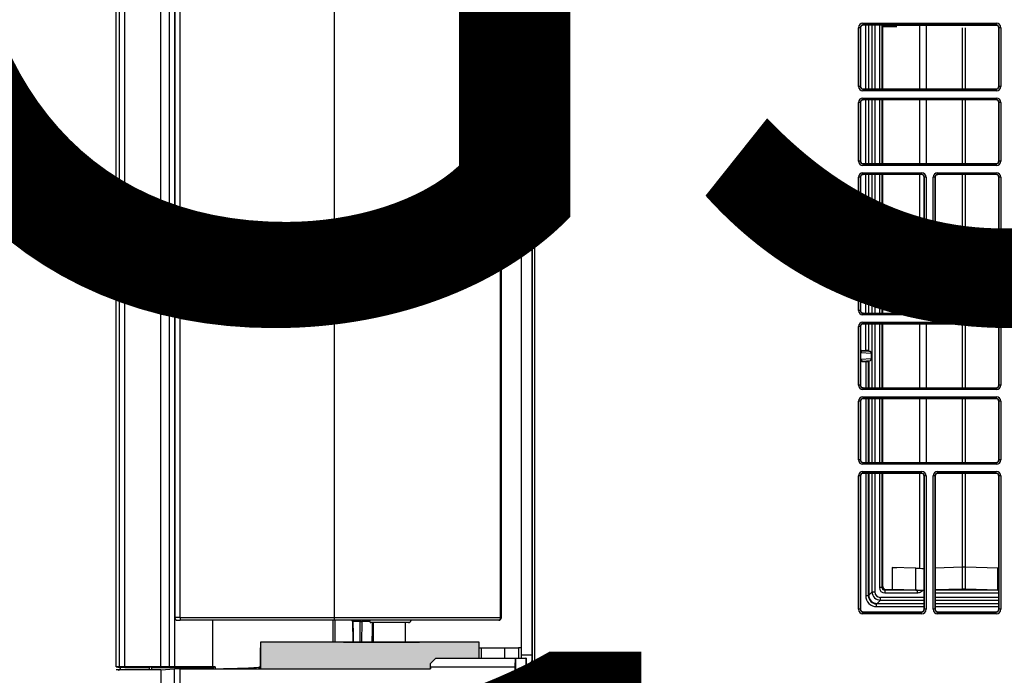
# Model space of a CAD drawing. Header units: millimetres. Extents: x 70863 to 97198, y -18528 to 3008.
# Tile 112 of 148: x 87247 to 87266, y -6635 to -6622. Entities that reach past the tile are written whole.
import ezdxf

# ---------------------------------------------------------------- set-up
doc = ezdxf.new("R2010")
doc.units = ezdxf.units.MM
doc.layers.add('Ins-el-opis gniazd', color=120, linetype='Continuous')
doc.layers.add('wod-kan-hvac', color=3, linetype='Continuous')
doc.styles.add('iso', font='isocpeur.ttf', dxfattribs={"width": 1.2})

# ---------------------------------------------------------------- blocks, each defined once
blk = doc.blocks.new('PY3_panel')
at = {"linetype": 'ByBlock'}
blk.add_hatch(color=0, dxfattribs=at).paths.add_polyline_path([(62.61, 126.31), (62.61, 127.33), (63.63, 128.34), (71.73, 128.34), (71.73, 131.3), (60.55, 131.3), (46.31, 131.3), (30.73, 131.3), (30.73, 130.27), (30.73, 126.31)], flags=0)
at = {"color": 0, "linetype": 'ByBlock', "lineweight": 25}
for p, q in [((81.61, 557.14), (81.61, 78.51)), ((81.63, 557.12), (81.63, 78.53)), ((82.15, 78.53), (82.15, 557.12)), ((3.72, 126.68), (3.72, 508.97)), ((4.32, 126.68), (4.32, 508.97)), ((5.34, 126.68), (5.34, 508.97)), ((12.1, 126.68), (12.1, 508.97)), ((13.69, 126.68), (13.69, 508.97)), ((14.68, 126.68), (14.68, 508.97)), ((79.57, 506.8), (79.57, 128.86)), ((14.69, 499.75), (14.69, 135.91)), ((15.71, 135.91), (15.71, 499.75)), ((44.53, 499.75), (44.53, 135.91)), ((75.69, 499.75), (75.69, 135.91)), ((75.89, 135.91), (75.89, 499.75)), ((143.63, 247.2), (168.62, 247.2)), ((143.63, 247.2), (143.63, 246.89)), ((168.62, 247.2), (168.62, 246.89)), ((142.81, 235.39), (142.81, 246.38)), ((143.12, 246.38), (142.81, 246.38)), ((143.12, 246.38), (143.12, 235.39)), ((143.16, 246.34), (143.12, 246.38)), ((143.16, 246.34), (143.16, 235.43)), ((168.62, 246.89), (143.63, 246.89)), ((143.63, 246.89), (143.67, 246.85)), ((168.58, 246.85), (143.67, 246.85)), ((144.14, 234.91), (144.14, 246.85)), ((144.66, 246.85), (144.66, 234.91)), ((144.74, 234.91), (144.74, 246.85)), ((145.35, 234.91), (145.35, 246.85)), ((145.86, 246.85), (145.86, 234.91)), ((146.71, 246.85), (146.71, 234.91)), ((147.22, 246.84), (147.37, 246.53)), ((147.22, 246.84), (168.71, 246.84)), ((147.22, 234.91), (147.22, 246.84)), ((150, 246.53), (147.37, 246.53)), ((147.37, 234.91), (147.37, 246.53)), ((154.26, 234.91), (154.26, 246.81)), ((155.53, 234.91), (155.53, 246.81)), ((162.31, 234.91), (162.31, 246.37)), ((162.85, 234.91), (162.85, 246.37)), ((168.58, 246.85), (168.62, 246.89)), ((169.13, 246.38), (169.09, 246.34)), ((169.09, 235.43), (169.09, 246.34)), ((169.44, 246.38), (169.13, 246.38)), ((169.13, 235.39), (169.13, 246.38)), ((169.44, 246.38), (169.44, 235.39)), ((143.12, 235.39), (142.81, 235.39)), ((143.12, 235.39), (143.16, 235.43)), ((143.67, 234.91), (143.63, 234.87)), ((143.63, 234.87), (143.63, 234.57)), ((143.63, 234.87), (168.62, 234.87)), ((168.62, 234.57), (143.63, 234.57)), ((143.67, 234.91), (168.58, 234.91)), ((168.62, 234.87), (168.58, 234.91)), ((168.62, 234.87), (168.62, 234.57)), ((169.09, 235.43), (169.13, 235.39)), ((169.44, 235.39), (169.13, 235.39)), ((143.63, 233.21), (168.62, 233.21)), ((143.63, 233.21), (143.63, 232.9)), ((168.62, 232.9), (143.63, 232.9)), ((143.63, 232.9), (143.67, 232.86)), ((168.58, 232.86), (143.67, 232.86)), ((144.14, 220.92), (144.14, 232.86)), ((144.66, 232.86), (144.66, 220.92)), ((144.74, 220.92), (144.74, 232.86)), ((145.35, 220.92), (145.35, 232.86)), ((145.86, 232.86), (145.86, 220.92)), ((146.71, 232.86), (146.71, 220.92)), ((147.22, 220.92), (147.22, 232.86)), ((147.37, 220.92), (147.37, 232.86)), ((154.26, 220.92), (154.26, 232.86)), ((155.53, 220.92), (155.53, 232.86)), ((162.31, 220.92), (162.31, 232.86)), ((162.85, 220.92), (162.85, 232.86)), ((168.58, 232.86), (168.62, 232.9)), ((168.62, 233.21), (168.62, 232.9)), ((142.81, 221.4), (142.81, 232.39)), ((143.12, 232.39), (142.81, 232.39)), ((143.12, 232.39), (143.12, 221.4)), ((143.16, 232.35), (143.12, 232.39)), ((143.16, 232.35), (143.16, 221.44)), ((169.13, 232.39), (169.09, 232.35)), ((169.09, 221.44), (169.09, 232.35)), ((169.44, 232.39), (169.13, 232.39)), ((169.13, 221.4), (169.13, 232.39)), ((169.44, 232.39), (169.44, 221.4)), ((143.12, 221.4), (142.81, 221.4)), ((143.12, 221.4), (143.16, 221.44)), ((169.09, 221.44), (169.13, 221.4)), ((169.44, 221.4), (169.13, 221.4)), ((143.67, 220.92), (143.63, 220.88)), ((143.63, 220.88), (143.63, 220.58)), ((143.63, 220.88), (168.62, 220.88)), ((168.62, 220.58), (143.63, 220.58)), ((143.67, 220.92), (168.58, 220.92)), ((168.62, 220.88), (168.58, 220.92)), ((168.62, 220.88), (168.62, 220.58)), ((142.81, 193.42), (142.81, 218.4)), ((143.12, 218.4), (142.81, 218.4)), ((143.12, 218.4), (143.12, 193.42)), ((143.16, 218.36), (143.12, 218.4)), ((143.16, 218.36), (143.16, 193.46)), ((143.63, 219.22), (154.63, 219.22)), ((143.63, 218.91), (143.63, 219.22)), ((154.63, 218.91), (143.63, 218.91)), ((143.63, 218.91), (143.67, 218.87)), ((154.59, 218.87), (143.67, 218.87)), ((144.14, 192.94), (144.14, 218.87)), ((144.66, 218.87), (144.66, 192.94)), ((144.74, 192.94), (144.74, 218.87)), ((145.35, 192.94), (145.35, 218.87)), ((145.86, 218.87), (145.86, 192.94)), ((146.71, 218.87), (146.71, 192.94)), ((147.22, 192.94), (147.22, 218.87)), ((147.37, 192.94), (147.37, 218.87)), ((154.26, 192.94), (154.26, 218.87)), ((154.59, 218.87), (154.63, 218.91)), ((154.63, 218.91), (154.63, 219.22)), ((155.14, 218.4), (155.1, 218.36)), ((155.1, 193.46), (155.1, 218.36)), ((155.45, 218.4), (155.14, 218.4)), ((155.14, 193.42), (155.14, 218.4)), ((155.45, 218.4), (155.45, 193.42)), ((156.8, 193.42), (156.8, 218.4)), ((157.11, 218.4), (156.8, 218.4)), ((157.11, 218.4), (157.11, 193.42)), ((157.15, 218.36), (157.11, 218.4)), ((157.15, 218.36), (157.15, 193.46)), ((157.62, 218.91), (157.62, 219.22)), ((157.62, 219.22), (168.62, 219.22)), ((168.62, 218.91), (157.62, 218.91)), ((157.62, 218.91), (157.66, 218.87)), ((168.58, 218.87), (157.66, 218.87)), ((162.31, 192.94), (162.31, 218.87)), ((162.85, 192.94), (162.85, 218.87)), ((168.58, 218.87), (168.62, 218.91)), ((168.62, 218.91), (168.62, 219.22)), ((169.13, 218.4), (169.09, 218.36)), ((169.09, 193.46), (169.09, 218.36)), ((169.44, 218.4), (169.13, 218.4)), ((169.13, 193.42), (169.13, 218.4)), ((169.44, 218.4), (169.44, 193.42)), ((143.12, 193.42), (142.81, 193.42)), ((143.12, 193.42), (143.16, 193.46)), ((143.67, 192.94), (143.63, 192.9)), ((143.63, 192.6), (143.63, 192.9)), ((143.63, 192.9), (154.63, 192.9)), ((154.63, 192.6), (143.63, 192.6)), ((143.67, 192.94), (154.59, 192.94)), ((154.63, 192.9), (154.59, 192.94)), ((154.63, 192.6), (154.63, 192.9)), ((155.1, 193.46), (155.14, 193.42)), ((155.45, 193.42), (155.14, 193.42)), ((157.11, 193.42), (156.8, 193.42)), ((157.11, 193.42), (157.15, 193.46)), ((157.66, 192.94), (157.62, 192.9)), ((157.62, 192.6), (157.62, 192.9)), ((157.62, 192.9), (168.62, 192.9)), ((168.62, 192.6), (157.62, 192.6)), ((157.66, 192.94), (168.58, 192.94)), ((168.62, 192.9), (168.58, 192.94)), ((168.62, 192.6), (168.62, 192.9)), ((169.09, 193.46), (169.13, 193.42)), ((169.44, 193.42), (169.13, 193.42)), ((142.81, 179.43), (142.81, 190.42)), ((143.12, 190.42), (142.81, 190.42)), ((143.12, 190.42), (143.12, 179.43)), ((143.16, 190.38), (143.12, 190.42)), ((143.16, 190.38), (143.16, 179.47)), ((143.63, 191.24), (168.62, 191.24)), ((143.63, 191.24), (143.63, 190.93)), ((168.62, 190.93), (143.63, 190.93)), ((143.63, 190.93), (143.67, 190.89)), ((168.58, 190.89), (143.67, 190.89)), ((144.14, 185.92), (144.14, 190.89)), ((144.66, 190.89), (144.66, 185.91)), ((144.74, 185.83), (144.74, 190.89)), ((145.35, 178.95), (145.35, 190.89)), ((145.86, 190.89), (145.86, 178.95)), ((146.71, 190.89), (146.71, 178.95)), ((147.22, 178.95), (147.22, 190.89)), ((147.37, 178.95), (147.37, 190.89)), ((154.26, 178.95), (154.26, 190.89)), ((155.53, 178.95), (155.53, 190.89)), ((162.31, 178.95), (162.31, 190.89)), ((162.85, 178.95), (162.85, 190.89)), ((168.58, 190.89), (168.62, 190.93)), ((168.62, 191.24), (168.62, 190.93)), ((169.13, 190.42), (169.09, 190.38)), ((169.09, 179.47), (169.09, 190.38)), ((169.44, 190.42), (169.13, 190.42)), ((169.13, 179.43), (169.13, 190.42)), ((169.44, 190.42), (169.44, 179.43)), ((143.16, 185.56), (143.2, 185.53)), ((143.2, 185.53), (143.2, 184.27)), ((143.26, 184.27), (143.26, 185.53)), ((143.26, 185.53), (145.15, 185.44)), ((143.5, 185.84), (143.42, 185.92)), ((143.42, 185.92), (144.14, 185.92)), ((145.06, 185.76), (143.55, 185.83)), ((144.66, 185.91), (144.74, 185.83)), ((144.74, 185.83), (145.06, 185.76)), ((145.15, 185.44), (145.15, 184.36)), ((143.2, 184.27), (143.16, 184.23)), ((145.15, 184.36), (143.26, 184.27)), ((143.42, 183.87), (143.5, 183.96)), ((143.42, 183.87), (144.14, 183.87)), ((143.55, 183.96), (145.06, 184.03)), ((144.14, 183.87), (144.14, 178.95)), ((144.66, 183.88), (144.74, 183.96)), ((144.66, 178.95), (144.66, 183.88)), ((144.74, 183.96), (145.06, 184.03)), ((144.74, 183.96), (144.74, 178.95)), ((143.12, 179.43), (142.81, 179.43)), ((143.12, 179.43), (143.16, 179.47)), ((143.67, 178.95), (143.63, 178.91)), ((143.67, 178.95), (168.58, 178.95)), ((168.62, 178.91), (168.58, 178.95)), ((169.09, 179.47), (169.13, 179.43)), ((169.44, 179.43), (169.13, 179.43)), ((143.63, 178.91), (143.63, 178.61)), ((143.63, 178.91), (168.62, 178.91)), ((168.62, 178.61), (143.63, 178.61)), ((143.63, 177.25), (168.62, 177.25)), ((143.63, 177.25), (143.63, 176.94)), ((168.62, 178.91), (168.62, 178.61)), ((168.62, 177.25), (168.62, 176.94)), ((142.81, 165.44), (142.81, 176.43)), ((143.12, 176.43), (142.81, 176.43)), ((143.12, 176.43), (143.12, 165.44)), ((143.16, 176.39), (143.12, 176.43)), ((143.16, 176.39), (143.16, 165.48)), ((168.62, 176.94), (143.63, 176.94)), ((143.63, 176.94), (143.67, 176.9)), ((168.58, 176.9), (143.67, 176.9)), ((144.14, 176.9), (144.14, 164.96)), ((144.66, 164.96), (144.66, 176.9)), ((144.74, 176.9), (144.74, 164.96)), ((145.35, 164.96), (145.35, 176.9)), ((145.86, 176.9), (145.86, 164.96)), ((146.71, 176.9), (146.71, 164.96)), ((147.22, 164.96), (147.22, 176.9)), ((147.37, 164.96), (147.37, 176.9)), ((154.26, 164.96), (154.26, 176.9)), ((155.53, 164.96), (155.53, 176.9)), ((162.31, 164.96), (162.31, 176.9)), ((162.85, 164.96), (162.85, 176.9)), ((168.58, 176.9), (168.62, 176.94)), ((169.13, 176.43), (169.09, 176.39)), ((169.09, 165.48), (169.09, 176.39)), ((169.13, 165.44), (169.13, 176.43)), ((169.44, 176.43), (169.13, 176.43)), ((169.44, 176.43), (169.44, 165.44)), ((143.12, 165.44), (142.81, 165.44)), ((143.12, 165.44), (143.16, 165.48)), ((143.67, 164.96), (143.63, 164.92)), ((143.63, 164.92), (168.62, 164.92)), ((143.63, 164.92), (143.63, 164.62)), ((168.62, 164.62), (143.63, 164.62)), ((143.67, 164.96), (168.58, 164.96)), ((168.62, 164.92), (168.58, 164.96)), ((168.62, 164.92), (168.62, 164.62)), ((169.09, 165.48), (169.13, 165.44)), ((169.44, 165.44), (169.13, 165.44)), ((142.81, 137.46), (142.81, 162.44)), ((143.12, 162.44), (142.81, 162.44)), ((143.12, 162.44), (143.12, 137.46)), ((143.16, 162.4), (143.12, 162.44)), ((143.16, 162.4), (143.16, 137.5)), ((143.63, 163.26), (154.63, 163.26)), ((143.63, 162.95), (143.63, 163.26)), ((154.63, 162.95), (143.63, 162.95)), ((143.63, 162.95), (143.67, 162.91)), ((154.59, 162.91), (143.67, 162.91)), ((144.14, 162.91), (144.14, 140.02)), ((144.66, 140.02), (144.66, 162.91)), ((144.74, 162.91), (144.74, 140.1)), ((145.35, 140.71), (145.35, 162.91)), ((145.86, 162.91), (145.86, 140.71)), ((146.71, 162.91), (146.71, 141.55)), ((147.22, 141.55), (147.22, 162.91)), ((147.37, 141.71), (147.37, 162.91)), ((154.26, 145.15), (154.26, 162.91)), ((154.59, 162.91), (154.63, 162.95)), ((154.63, 162.95), (154.63, 163.26)), ((155.14, 162.44), (155.1, 162.4)), ((155.1, 137.5), (155.1, 162.4)), ((155.14, 137.46), (155.14, 162.44)), ((155.45, 162.44), (155.14, 162.44)), ((155.45, 162.44), (155.45, 137.46)), ((156.8, 137.46), (156.8, 162.44)), ((157.11, 162.44), (156.8, 162.44)), ((157.11, 162.44), (157.11, 137.46)), ((157.15, 162.4), (157.11, 162.44)), ((157.15, 162.4), (157.15, 137.5)), ((157.62, 163.26), (168.62, 163.26)), ((157.62, 162.95), (157.62, 163.26)), ((168.62, 162.95), (157.62, 162.95)), ((157.62, 162.95), (157.66, 162.91)), ((168.58, 162.91), (157.66, 162.91)), ((162.31, 145.38), (162.31, 162.91)), ((162.85, 145.38), (162.85, 162.91)), ((168.58, 162.91), (168.62, 162.95)), ((168.62, 162.95), (168.62, 163.26)), ((169.13, 162.44), (169.09, 162.4)), ((169.09, 137.5), (169.09, 162.4)), ((169.44, 162.44), (169.13, 162.44)), ((169.13, 137.46), (169.13, 162.44)), ((169.44, 162.44), (169.44, 137.46)), ((153.54, 145.15), (149.08, 145.29)), ((149.08, 145.29), (150, 145.29)), ((149.08, 145.29), (149.08, 141.19)), ((153.54, 141.05), (153.54, 145.15)), ((162.31, 145.35), (157.15, 145.18)), ((162.31, 141.25), (162.31, 145.35)), ((168.91, 145.15), (162.85, 145.35)), ((162.85, 141.25), (162.85, 145.35)), ((168.91, 141.05), (168.91, 145.15)), ((145.35, 140.71), (144.74, 140.09)), ((145.35, 140.71), (145.86, 140.71)), ((147.22, 141.55), (146.71, 141.55)), ((147.37, 141.71), (147.22, 141.55)), ((147.73, 141.04), (147.88, 141.19)), ((147.73, 141.04), (147.73, 140.53)), ((153.76, 141.04), (147.73, 141.04)), ((147.73, 140.53), (153.76, 140.53)), ((147.88, 141.19), (149.08, 141.19)), ((153.54, 141.05), (149.08, 141.19)), ((153.76, 141.04), (153.76, 140.53)), ((162.31, 141.25), (157.15, 141.08)), ((169.09, 141.04), (157.15, 141.04)), ((157.15, 140.53), (169.09, 140.53)), ((168.91, 141.05), (162.85, 141.25)), ((144.14, 140.02), (144.66, 140.02)), ((144.74, 140.1), (144.66, 140.02)), ((146.19, 138.48), (146.27, 138.56)), ((146.19, 137.97), (146.19, 138.48)), ((155.1, 138.48), (146.19, 138.48)), ((146.27, 138.56), (146.89, 139.18)), ((146.27, 138.56), (155.1, 138.56)), ((146.89, 139.18), (146.89, 139.69)), ((155.1, 139.69), (146.89, 139.69)), ((146.89, 139.18), (155.1, 139.18)), ((169.09, 139.69), (157.15, 139.69)), ((157.15, 139.18), (169.09, 139.18)), ((157.15, 138.56), (169.09, 138.56)), ((169.09, 138.48), (157.15, 138.48)), ((143.12, 137.46), (142.81, 137.46)), ((143.12, 137.46), (143.16, 137.5)), ((143.67, 136.98), (143.63, 136.94)), ((143.63, 136.64), (143.63, 136.94)), ((143.63, 136.94), (154.63, 136.94)), ((154.63, 136.64), (143.63, 136.64)), ((143.67, 136.98), (154.59, 136.98)), ((146.19, 137.97), (155.1, 137.97)), ((154.63, 136.94), (154.59, 136.98)), ((154.63, 136.64), (154.63, 136.94)), ((155.1, 137.5), (155.14, 137.46)), ((155.45, 137.46), (155.14, 137.46)), ((157.11, 137.46), (156.8, 137.46)), ((157.11, 137.46), (157.15, 137.5)), ((157.15, 137.97), (169.09, 137.97)), ((157.66, 136.98), (157.62, 136.94)), ((157.62, 136.64), (157.62, 136.94)), ((157.62, 136.94), (168.62, 136.94)), ((168.62, 136.64), (157.62, 136.64)), ((157.66, 136.98), (168.58, 136.98)), ((168.62, 136.94), (168.58, 136.98)), ((168.62, 136.64), (168.62, 136.94)), ((169.09, 137.5), (169.13, 137.46)), ((169.44, 137.46), (169.13, 137.46)), ((15.71, 135.91), (14.69, 135.91)), ((15.2, 135.4), (15.71, 135.4)), ((15.71, 135.91), (15.71, 135.4)), ((15.71, 135.91), (44.53, 135.91)), ((44.53, 135.4), (15.71, 135.4)), ((21.8, 126.68), (21.8, 135.4)), ((44.34, 131.3), (44.34, 135.4)), ((44.53, 135.91), (44.53, 135.4)), ((44.53, 135.91), (75.69, 135.91)), ((75.38, 135.4), (44.53, 135.4)), ((44.72, 131.3), (44.72, 135.4)), ((47.93, 135.4), (47.96, 135.39)), ((47.96, 135.39), (47.98, 135.38)), ((47.96, 135.3), (47.98, 135.26)), ((47.98, 135.38), (48.01, 135.36)), ((47.99, 135.19), (48.04, 131.3)), ((48.01, 135.36), (48.03, 135.34)), ((48.03, 135.34), (48.04, 135.31)), ((48.04, 135.31), (48.06, 135.27)), ((48.06, 135.27), (48.06, 135.23)), ((48.06, 135.23), (48.07, 135.19)), ((49.44, 135.19), (48.07, 135.19)), ((48.07, 135.19), (48.07, 134.78)), ((48.07, 134.78), (48.09, 133.14)), ((49.34, 135.4), (49.36, 135.39)), ((49.36, 135.39), (49.38, 135.38)), ((49.38, 135.38), (49.4, 135.36)), ((49.4, 135.36), (49.41, 135.34)), ((49.41, 135.34), (49.42, 135.31)), ((49.42, 135.31), (49.43, 135.27)), ((49.43, 135.27), (49.44, 135.23)), ((49.43, 131.3), (49.44, 135.19)), ((49.44, 135.23), (49.44, 135.19)), ((49.71, 135.19), (49.7, 131.3)), ((51.2, 135.19), (49.71, 135.19)), ((58.46, 134.99), (51.44, 134.99)), ((51.89, 134.99), (51.89, 134.58)), ((54.22, 135.4), (54.22, 135.36)), ((54.41, 135.4), (54.41, 135.36)), ((55.82, 135.36), (55.82, 135.4)), ((57.92, 131.3), (57.94, 134.99)), ((58.55, 134.99), (58.46, 134.99)), ((58.58, 135), (58.55, 134.99)), ((75.44, 135.41), (75.38, 135.4)), ((75.49, 135.43), (75.44, 135.41)), ((75.55, 135.48), (75.49, 135.43)), ((75.6, 135.55), (75.55, 135.48)), ((75.63, 135.62), (75.6, 135.55)), ((75.66, 135.71), (75.63, 135.62)), ((75.68, 135.81), (75.66, 135.71)), ((75.69, 135.91), (75.68, 135.81)), ((75.89, 135.91), (75.69, 135.91)), ((48.09, 133.14), (48.11, 131.3)), ((51.88, 132.94), (51.87, 131.3)), ((51.89, 134.58), (51.88, 132.94)), ((46.31, 131.3), (60.55, 131.3)), ((30.73, 126.31), (30.73, 130.27)), ((71.73, 130.27), (72.09, 130.27)), ((72.09, 130.27), (72.09, 128.34)), ((72.09, 130.27), (76.49, 130.27)), ((76.49, 130.27), (76.49, 128.34)), ((76.49, 130.27), (79.07, 130.27)), ((79.07, 130.27), (79.07, 128.32)), ((79.57, 130.27), (79.07, 130.27)), ((62.61, 127.33), (63.63, 128.34)), ((62.61, 126.64), (62.61, 127.33)), ((63.63, 128.34), (78.46, 128.34)), ((78.46, 128.34), (78.41, 126.64)), ((78.46, 128.34), (78.54, 128.32)), ((78.54, 128.32), (78.54, 75.44)), ((78.54, 128.32), (80.49, 128.32)), ((81.61, 128.86), (79.57, 128.86)), ((80.49, 128.32), (80.49, 123.53)), ((80.54, 128.3), (80.49, 128.32)), ((80.54, 128.3), (80.54, 123.7)), ((3.72, 126.68), (4.3, 126.59)), ((4.32, 126.68), (3.72, 126.68)), ((3.73, 126.17), (4.11, 126.21)), ((4.11, 126.21), (4.11, 126.05)), ((4.11, 126.21), (8.64, 126.21)), ((4.11, 126.05), (4.32, 126.11)), ((4.32, 126.68), (4.3, 126.59)), ((5.34, 126.68), (4.32, 126.68)), ((4.54, 126.21), (4.54, 126.58)), ((12.1, 126.68), (5.34, 126.68)), ((5.34, 126.68), (5.34, 126.58)), ((5.34, 126.58), (9.87, 126.58)), ((12.1, 126.13), (5.34, 126.13)), ((8.64, 126.21), (8.64, 126.13)), ((9.9, 126.59), (9.87, 126.58)), ((9.87, 126.58), (9.87, 126.13)), ((9.9, 126.59), (9.9, 126.13)), ((10.41, 126.59), (12.1, 126.59)), ((10.41, 126.13), (10.41, 126.59)), ((13.69, 126.68), (12.1, 126.68)), ((12.1, 126.59), (12.1, 126.68)), ((12.1, 126.59), (13.68, 126.54)), ((12.1, 126.13), (14.65, 126.3)), ((12.1, 126.13), (12.1, 6.92)), ((13.69, 126.68), (13.68, 126.54)), ((14.68, 126.68), (13.69, 126.68)), ((14.65, 9.46), (14.65, 126.3)), ((14.68, 126.68), (14.68, 126.67)), ((21.8, 126.68), (14.68, 126.68)), ((15.31, 126.54), (14.68, 126.67)), ((15.31, 126.54), (21.97, 126.54)), ((15.64, 126.31), (15.64, 9.46)), ((15.64, 126.31), (62.61, 126.31)), ((21.97, 126.54), (22.26, 126.68)), ((21.97, 126.31), (21.97, 126.54)), ((22.26, 126.68), (22.26, 126.33)), ((30.73, 126.62), (30.47, 126.62)), ((62.61, 126.64), (62.61, 126.31)), ((78.41, 126.64), (62.61, 126.64)), ((78.41, 126.64), (78.41, 75.44)), ((80.54, 126.81), (81.12, 126.81)), ((80.54, 126.73), (81.05, 126.73))]:
    blk.add_line(p, q, dxfattribs=at)
at = {"color": 0, "linetype": 'ByBlock'}
for p, q in [((71.73, 131.3), (30.73, 131.3)), ((30.73, 131.3), (30.73, 126.31)), ((71.73, 131.3), (30.73, 131.3)), ((30.73, 131.3), (30.73, 126.31)), ((71.73, 128.34), (71.73, 131.3)), ((71.73, 128.34), (71.73, 131.3)), ((62.61, 127.33), (63.63, 128.34)), ((62.61, 127.33), (63.63, 128.34)), ((62.61, 126.31), (62.61, 127.33)), ((62.61, 126.31), (62.61, 127.33)), ((63.63, 128.34), (71.73, 128.34)), ((63.63, 128.34), (71.73, 128.34)), ((30.73, 126.31), (62.61, 126.31)), ((30.73, 126.31), (62.61, 126.31))]:
    blk.add_line(p, q, dxfattribs=at)
at = {"color": 0, "linetype": 'ByBlock', "lineweight": 25}
for centre, radius, start, end in [((143.5, 185.53), 0.308, 90.0204, 179.9796), ((143.56, 185.53), 0.3, 92.4059, 181.4464), ((143.5, 184.27), 0.308, 180.0204, 269.9796), ((143.56, 184.26), 0.3, 178.5536, 267.5941), ((15.2, 135.91), 0.512, 180, 270), ((47.79, 135.19), 0.205, 0.7586, 89.9957), ((49.9, 135.21), 0.189, 96.1823, 184.6817), ((58.46, 135.5), 0.512, 270, 348.463), ((75.38, 135.91), 0.512, 270, 0)]:
    blk.add_arc(centre, radius, start, end, dxfattribs=at)
for centre, major_axis, ratio, start_param, end_param in [((143.63, 246.38), (0.58, -0.58), 0.999695, 2.356347, 3.926839), ((168.62, 246.38), (-0.58, -0.58), 0.999695, 2.356347, 3.926839), ((143.63, 246.38), (0.363, -0.363), 0.99933, 2.356347, 3.926839), ((143.67, 246.34), (0.362, -0.362), 0.999695, 2.356347, 3.926839), ((146.71, 246.84), (0.512, 0), 0.034921, 0.017453, 0.034907), ((168.58, 246.34), (-0.362, -0.362), 0.999695, 2.356347, 3.926839), ((168.62, 246.38), (0.363, 0.363), 0.99933, 5.497939, 7.068431), ((143.63, 235.39), (0.58, 0.58), 0.999695, 2.356347, 3.926839), ((143.63, 235.39), (0.363, 0.363), 0.99933, 2.356347, 3.926839), ((143.67, 235.43), (0.362, 0.362), 0.999695, 2.356347, 3.926839), ((168.58, 235.43), (-0.362, 0.362), 0.999695, 2.356347, 3.926839), ((168.62, 235.39), (-0.58, 0.58), 0.999695, 2.356347, 3.926839), ((168.62, 235.39), (0.363, -0.363), 0.99933, 5.497939, 7.068431), ((143.63, 232.39), (0.58, -0.58), 0.999695, 2.356347, 3.926839), ((143.63, 232.39), (0.363, -0.363), 0.99933, 2.356347, 3.926839), ((143.67, 232.35), (0.362, -0.362), 0.999695, 2.356347, 3.926839), ((168.58, 232.35), (-0.362, -0.362), 0.999695, 2.356347, 3.926839), ((168.62, 232.39), (-0.58, -0.58), 0.999695, 2.356347, 3.926839), ((168.62, 232.39), (0.363, 0.363), 0.99933, 5.497939, 7.068431), ((143.63, 221.4), (0.58, 0.58), 0.999695, 2.356347, 3.926839), ((143.63, 221.4), (0.363, 0.363), 0.99933, 2.356347, 3.926839), ((143.67, 221.44), (0.362, 0.362), 0.999695, 2.356347, 3.926839), ((168.58, 221.44), (-0.362, 0.362), 0.999695, 2.356347, 3.926839), ((168.62, 221.4), (-0.58, 0.58), 0.999695, 2.356347, 3.926839), ((168.62, 221.4), (0.363, -0.363), 0.99933, 5.497939, 7.068431), ((143.63, 218.4), (0.58, -0.58), 0.999695, 2.356347, 3.926839), ((143.63, 218.4), (0.363, -0.363), 0.99933, 2.356347, 3.926839), ((143.67, 218.36), (0.362, -0.362), 0.999695, 2.356347, 3.926839), ((154.59, 218.36), (-0.362, -0.362), 0.999695, 2.356347, 3.926839), ((154.63, 218.4), (-0.58, -0.58), 0.999695, 2.356347, 3.926839), ((154.63, 218.4), (0.363, 0.363), 0.99933, 5.497939, 7.068431), ((157.62, 218.4), (0.58, -0.58), 0.999695, 2.356347, 3.926839), ((157.62, 218.4), (0.363, -0.363), 0.99933, 2.356347, 3.926839), ((157.66, 218.36), (0.362, -0.362), 0.999695, 2.356347, 3.926839), ((168.58, 218.36), (-0.362, -0.362), 0.999695, 2.356347, 3.926839), ((168.62, 218.4), (-0.58, -0.58), 0.999695, 2.356347, 3.926839), ((168.62, 218.4), (0.363, 0.363), 0.99933, 5.497939, 7.068431), ((143.63, 193.42), (0.58, 0.58), 0.999695, 2.356347, 3.926839), ((143.63, 193.42), (0.363, 0.363), 0.99933, 2.356347, 3.926839), ((143.67, 193.46), (0.362, 0.362), 0.999695, 2.356347, 3.926839), ((154.59, 193.46), (-0.362, 0.362), 0.999695, 2.356347, 3.926839), ((154.63, 193.42), (-0.58, 0.58), 0.999695, 2.356347, 3.926839), ((154.63, 193.42), (0.363, -0.363), 0.99933, 5.497939, 7.068431), ((157.62, 193.42), (0.58, 0.58), 0.999695, 2.356347, 3.926839), ((157.62, 193.42), (0.363, 0.363), 0.99933, 2.356347, 3.926839), ((157.66, 193.46), (0.362, 0.362), 0.999695, 2.356347, 3.926839), ((168.58, 193.46), (-0.362, 0.362), 0.999695, 2.356347, 3.926839), ((168.62, 193.42), (-0.58, 0.58), 0.999695, 2.356347, 3.926839), ((168.62, 193.42), (0.363, -0.363), 0.99933, 5.497939, 7.068431), ((143.63, 190.42), (0.58, -0.58), 0.999695, 2.356347, 3.926839), ((143.63, 190.42), (0.363, -0.363), 0.99933, 2.356347, 3.926839), ((143.67, 190.38), (0.362, -0.362), 0.999695, 2.356347, 3.926839), ((168.58, 190.38), (-0.362, -0.362), 0.999695, 2.356347, 3.926839), ((168.62, 190.42), (-0.58, -0.58), 0.999695, 2.356347, 3.926839), ((168.62, 190.42), (0.363, 0.363), 0.99933, 5.497939, 7.068431), ((143.42, 185.62), (0.217, -0.217), 0.999695, 2.356347, 3.339823), ((144.22, 185.53), (1.02, 0), 0.012219, 3.159046, 3.504735), ((144.22, 185.84), (0.717, 0), 0.017455, 3.159046, 3.504735), ((144.14, 185.91), (0.512, 0), 0.017455, 0.017453, 1.570796), ((145.06, 185.46), (-0.005, 0.308), 0.284107, 4.651498, 6.216095), ((143.42, 184.18), (0.217, 0.217), 0.999695, 2.943363, 3.926839), ((144.22, 184.27), (1.02, 0), 0.012219, 2.77845, 3.124139), ((144.22, 183.96), (0.717, 0), 0.017455, 2.77845, 3.124139), ((144.14, 183.88), (0.512, 0), 0.017455, 4.712389, 6.265732), ((145.06, 184.34), (0.005, 0.308), 0.284107, 3.208683, 4.77328), ((143.63, 179.43), (0.58, 0.58), 0.999695, 2.356347, 3.926839), ((143.63, 179.43), (0.363, 0.363), 0.99933, 2.356347, 3.926839), ((143.67, 179.47), (0.362, 0.362), 0.999695, 2.356347, 3.926839), ((168.58, 179.47), (-0.362, 0.362), 0.999695, 2.356347, 3.926839), ((168.62, 179.43), (-0.58, 0.58), 0.999695, 2.356347, 3.926839), ((168.62, 179.43), (0.363, -0.363), 0.99933, 5.497939, 7.068431), ((143.63, 176.43), (0.58, -0.58), 0.999695, 2.356347, 3.926839), ((168.62, 176.43), (-0.58, -0.58), 0.999695, 2.356347, 3.926839), ((143.63, 176.43), (0.363, -0.363), 0.99933, 2.356347, 3.926839), ((143.67, 176.39), (0.362, -0.362), 0.999695, 2.356347, 3.926839), ((168.58, 176.39), (-0.362, -0.362), 0.999695, 2.356347, 3.926839), ((168.62, 176.43), (0.363, 0.363), 0.99933, 5.497939, 7.068431), ((143.63, 165.44), (0.58, 0.58), 0.999695, 2.356347, 3.926839), ((143.63, 165.44), (0.363, 0.363), 0.99933, 2.356347, 3.926839), ((143.67, 165.48), (0.362, 0.362), 0.999695, 2.356347, 3.926839), ((168.58, 165.48), (-0.362, 0.362), 0.999695, 2.356347, 3.926839), ((168.62, 165.44), (-0.58, 0.58), 0.999695, 2.356347, 3.926839), ((168.62, 165.44), (0.363, -0.363), 0.99933, 5.497939, 7.068431), ((143.63, 162.44), (0.58, -0.58), 0.999695, 2.356347, 3.926839), ((143.63, 162.44), (0.363, -0.363), 0.99933, 2.356347, 3.926839), ((143.67, 162.4), (0.362, -0.362), 0.999695, 2.356347, 3.926839), ((154.59, 162.4), (-0.362, -0.362), 0.999695, 2.356347, 3.926839), ((154.63, 162.44), (-0.58, -0.58), 0.999695, 2.356347, 3.926839), ((154.63, 162.44), (0.363, 0.363), 0.99933, 5.497939, 7.068431), ((157.62, 162.44), (0.58, -0.58), 0.999695, 2.356347, 3.926839), ((157.62, 162.44), (0.363, -0.363), 0.99933, 2.356347, 3.926839), ((157.66, 162.4), (0.362, -0.362), 0.999695, 2.356347, 3.926839), ((168.58, 162.4), (-0.362, -0.362), 0.999695, 2.356347, 3.926839), ((168.62, 162.44), (-0.58, -0.58), 0.999695, 2.356347, 3.926839), ((168.62, 162.44), (0.363, 0.363), 0.99933, 5.497939, 7.068431), ((154.9, 145.16), (1.54, 0), 0.017455, 3.629467, 4.846121), ((162.58, 145.34), (0.307, 0), 0.017455, 0.487874, 2.653719), ((170.27, 145.16), (1.54, 0), 0.017455, 3.629466, 3.838756), ((146.89, 140.72), (1.09, 1.09), 0.997866, 2.359371, 3.923814), ((146.89, 140.72), (0.729, 0.729), 0.993666, 2.359371, 3.923814), ((147.73, 141.55), (-0.725, -0.725), 0.999695, 5.497939, 7.068431), ((147.73, 141.55), (0.363, 0.363), 0.999087, 2.356347, 3.926839), ((147.88, 141.71), (-0.362, -0.362), 0.999695, 5.497939, 7.068431), ((154.9, 141.06), (1.54, 0), 0.017455, 3.629466, 3.879153), ((154.9, 141.06), (1.54, 0), 0.017455, 3.879153, 4.712389), ((154.9, 141.06), (1.54, 0), 0.017455, 4.712389, 4.846121), ((162.58, 141.24), (0.307, 0), 0.017455, 0.487874, 2.653719), ((170.27, 141.06), (1.54, 0), 0.017455, 3.629466, 3.879153), ((146.19, 140.02), (-1.45, -1.45), 0.999695, 5.497939, 7.068431), ((146.19, 140.02), (1.09, 1.09), 0.999493, 2.356347, 3.926839), ((146.7, 140.53), (1.86, 0.91), 0.706388, 2.80964, 2.812665), ((146.27, 140.1), (1.09, -1.09), 0.99861, 3.930168, 5.49461), ((146.7, 140.53), (0.91, 1.86), 0.706388, 3.470521, 3.473545), ((143.63, 137.46), (0.58, 0.58), 0.999695, 2.356347, 3.926839), ((143.63, 137.46), (0.363, 0.363), 0.99933, 2.356347, 3.926839), ((143.67, 137.5), (0.362, 0.362), 0.999695, 2.356347, 3.926839), ((154.59, 137.5), (-0.362, 0.362), 0.999695, 2.356347, 3.926839), ((154.63, 137.46), (-0.58, 0.58), 0.999695, 2.356347, 3.926839), ((154.63, 137.46), (0.363, -0.363), 0.99933, 5.497939, 7.068431), ((157.62, 137.46), (0.58, 0.58), 0.999695, 2.356347, 3.926839), ((157.62, 137.46), (0.363, 0.363), 0.99933, 2.356347, 3.926839), ((157.66, 137.5), (0.362, 0.362), 0.999695, 2.356347, 3.926839), ((168.58, 137.5), (-0.362, 0.362), 0.999695, 2.356347, 3.926839), ((168.62, 137.46), (-0.58, 0.58), 0.999695, 2.356347, 3.926839), ((168.62, 137.46), (0.363, -0.363), 0.99933, 5.497939, 7.068431), ((56.32, 421.88), (5.09, 712.36), 0.004004, 1.985325, 1.990991), ((79.6, 128.86), (0, 2.05), 0.017455, 1.570796, 1.837179), ((79.59, 128.17), (1.45, -1.45), 0.999695, 5.980907, 6.906456), ((79.61, 128.15), (1.45, -1.45), 0.999695, 5.969117, 6.850928), ((5.34, 126.11), (1.02, 0), 0.017455, 1.570796, 3.089233), ((10.41, 126.59), (0.512, 0), 0.008727, 1.570796, 3.124139), ((15.64, 126.29), (1.02, 0), 0.017455, 1.570796, 2.879793), ((21.8, 126.49), (22.55, 0), 0.008727, 1.550387, 1.570796)]:
    blk.add_ellipse(centre, major_axis=major_axis, ratio=ratio, start_param=start_param, end_param=end_param, dxfattribs=at)
for points, knots in [([(153.76, 140.53), (153.87, 140.54), (154.19, 140.58), (154.56, 140.8), (154.81, 140.97), (154.89, 141.03), (154.9, 141.03)], [0, 0, 0, 0, 0.269864, 0.756689, 0.994861, 1, 1, 1, 1]), ([(154.9, 141.03), (154.9, 141.03), (154.96, 140.98), (155.03, 140.94), (155.1, 140.89)], [0, 0, 0, 0, 0.026049, 1, 1, 1, 1]), ([(49.44, 135.19), (49.46, 135.19), (49.5, 135.19), (49.58, 135.19), (49.64, 135.19), (49.68, 135.19), (49.7, 135.19), (49.71, 135.19)], [0, 0, 0, 0, 0.229708, 0.459405, 0.689092, 0.918785, 1, 1, 1, 1]), ([(51.34, 135.4), (51.32, 135.39), (51.28, 135.39), (51.23, 135.36), (51.2, 135.31), (51.18, 135.26), (51.19, 135.22), (51.2, 135.2), (51.2, 135.19)], [0, 0, 0, 0, 0.1991, 0.398659, 0.587203, 0.762818, 0.942507, 1, 1, 1, 1]), ([(51.2, 135.19), (51.22, 135.16), (51.25, 135.09), (51.33, 135.01), (51.4, 134.99), (51.44, 134.99), (51.44, 134.99)], [0, 0, 0, 0, 0.243164, 0.60016, 0.963688, 1, 1, 1, 1]), ([(4.3, 126.59), (4.32, 126.58), (4.34, 126.58), (4.38, 126.58), (4.4, 126.58), (4.46, 126.58), (4.5, 126.58), (4.54, 126.58)], [0, 0, 0, 0, 0.25, 0.25, 0.5, 0.5, 1, 1, 1, 1]), ([(22.26, 126.33), (23.68, 126.34), (25.07, 126.36), (27.13, 126.43), (27.82, 126.45), (29.16, 126.52), (29.82, 126.56), (30.47, 126.62)], [0, 0, 0, 0, 0.5, 0.5, 0.75, 0.75, 1, 1, 1, 1]), ([(30.46, 126.58), (30.46, 126.58), (30.46, 126.55), (30.45, 126.46), (30.45, 126.37), (30.46, 126.32), (30.46, 126.31)], [0, 0, 0, 0, 0.001599, 0.319701, 0.922236, 1, 1, 1, 1]), ([(30.58, 126.31), (30.58, 126.33), (30.54, 126.38), (30.51, 126.48), (30.48, 126.56), (30.47, 126.58)], [0, 0, 0, 0, 0.206465, 0.771603, 1, 1, 1, 1])]:
    blk.add_open_spline(points, degree=3, knots=knots, dxfattribs=at)
for points in [[(5.34, 126.58), (5.07, 126.58), (4.81, 126.58), (4.54, 126.58)], [(13.68, 126.54), (13.8, 126.54), (13.92, 126.54), (14.03, 126.54)], [(14.03, 126.54), (14.14, 126.54), (14.25, 126.54), (14.35, 126.54)], [(14.35, 126.54), (14.46, 126.54), (14.57, 126.54), (14.68, 126.54)], [(14.68, 126.54), (14.77, 126.54), (14.87, 126.54), (14.96, 126.54)], [(14.96, 126.54), (15.08, 126.54), (15.19, 126.54), (15.31, 126.54)], [(30.46, 126.58), (30.46, 126.58), (30.47, 126.58), (30.47, 126.58)], [(30.47, 126.58), (30.47, 126.59), (30.47, 126.6), (30.47, 126.62)]]:
    blk.add_open_spline(points, degree=3, dxfattribs=at)

msp = doc.modelspace()

# ---------------------------------------------------------------- block references
at = {"layer": 'wod-kan-hvac', "color": 96, "xscale": 0.09999999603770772, "yscale": 0.09999999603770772, "zscale": 0.09999999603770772}
msp.add_blockref('PY3_panel', (87248.925, -6647.073, 1268.675), dxfattribs=at)

# ---------------------------------------------------------------- texts
at = {"layer": 'Ins-el-opis gniazd', "char_height": 18, "attachment_point": 6, "style": 'iso'}
for s, insert in [('R1-G35', (87286.883, -6618.742, 0)), ('R1-G11', (87277.968, -6643.12, 0))]:
    msp.add_mtext_dynamic_manual_height_columns(s, width=134.15986, gutter_width=12.5, heights=[0], dxfattribs=dict(at, insert=insert))

doc.saveas('drawing.dxf')
